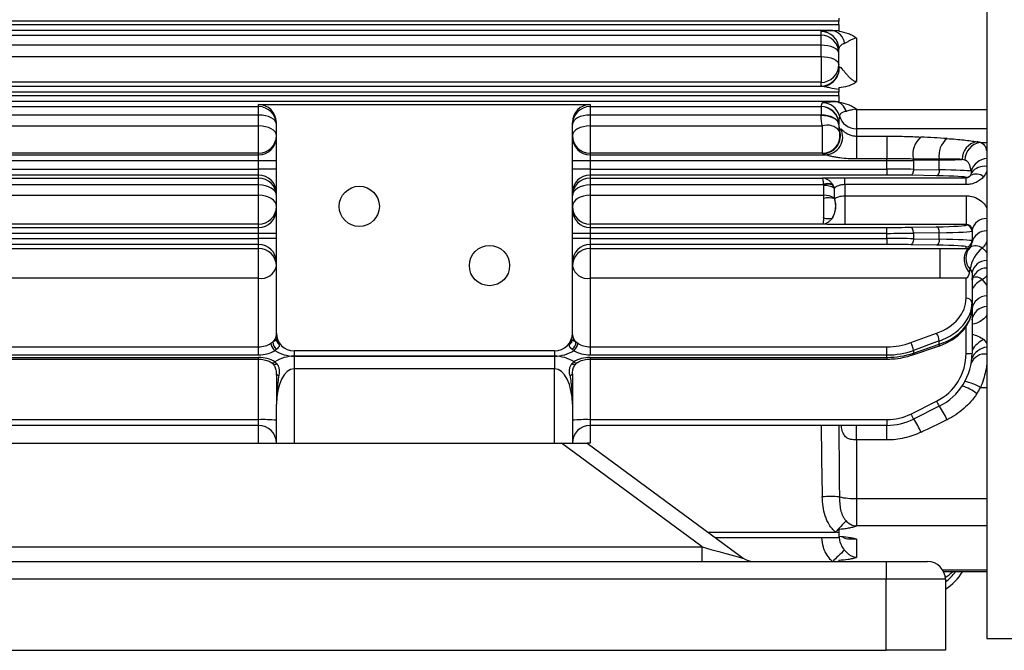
# Model space of a CAD drawing. Header units: millimetres. Extents: x -722 to 1902, y -809 to 1604.
# Tile 31 of 93: x -310 to -144, y 151 to 257. Entities that reach past the tile are written whole.
import ezdxf

# ---------------------------------------------------------------- set-up
doc = ezdxf.new("R2010")
doc.units = ezdxf.units.MM

msp = doc.modelspace()

# ---------------------------------------------------------------- linework, layer by layer
at = {"color": 7, "linetype": 'Continuous', "lineweight": 25}
for p, q in [((-146.81, 367.35), (-146.81, 152.73)), ((-171.81, 257.02), (-501.81, 257.02)), ((-501.81, 256.45), (-171.81, 256.45)), ((-171.81, 257.52), (-171.81, 257.02)), ((-171.81, 256.45), (-171.81, 257.02)), ((-171.81, 256.45), (-171.81, 255.48)), ((-172.88, 255.45), (-500.74, 255.45)), ((-498.81, 254.64), (-174.81, 254.64)), ((-174.81, 254.64), (-174.81, 255.28)), ((-174.81, 252.95), (-174.81, 254.64)), ((-174.81, 252.95), (-498.81, 252.95)), ((-174.81, 251.04), (-174.81, 252.95)), ((-168.81, 254.13), (-168.81, 246.85)), ((-171.81, 249.06), (-171.81, 252.28)), ((-498.81, 251.04), (-174.81, 251.04)), ((-174.81, 251.04), (-174.81, 246.69)), ((-174.81, 246.69), (-498.81, 246.69)), ((-174.81, 246.06), (-174.81, 246.69)), ((-171.81, 245.02), (-501.81, 245.02)), ((-498.92, 246.02), (-174.7, 246.02)), ((-171.81, 245.46), (-171.81, 245.02)), ((-171.81, 244.45), (-171.81, 245.02)), ((-501.81, 244.45), (-171.81, 244.45)), ((-172.36, 243.45), (-501.26, 243.45)), ((-269.81, 242.92), (-213.81, 242.92)), ((-269.81, 242.58), (-269.81, 242.92)), ((-213.81, 242.92), (-213.81, 242.58)), ((-171.81, 244.45), (-171.81, 243.46)), ((-403.81, 242.58), (-269.81, 242.58)), ((-269.81, 241.16), (-403.81, 241.16)), ((-269.81, 241.16), (-269.81, 242.58)), ((-269.81, 239.31), (-269.81, 241.16)), ((-213.81, 242.58), (-174.81, 242.58)), ((-213.81, 242.58), (-213.81, 241.16)), ((-213.81, 241.16), (-213.81, 239.31)), ((-174.81, 241.16), (-213.81, 241.16)), ((-174.81, 242.58), (-174.81, 242.61)), ((-174.81, 242.58), (-174.81, 241.16)), ((-174.81, 241.08), (-174.81, 241.16)), ((-168.81, 242.17), (-168.81, 242.12)), ((-168.81, 242.12), (-168.81, 238.82)), ((-168.81, 242.12), (-146.81, 242.12)), ((-266.81, 233.45), (-266.81, 239.92)), ((-216.81, 233.45), (-216.81, 239.92)), ((-171.81, 239.5), (-171.81, 239.61)), ((-403.81, 239.31), (-269.81, 239.31)), ((-269.81, 234.7), (-269.81, 239.31)), ((-213.81, 239.31), (-213.81, 234.7)), ((-213.81, 239.31), (-174.6, 239.31)), ((-174.6, 239.31), (-174.6, 234.7)), ((-168.81, 238.82), (-168.81, 237.61)), ((-146.81, 238.82), (-168.81, 238.82)), ((-168.81, 237.61), (-163.67, 237.61)), ((-168.81, 237.61), (-168.81, 233.75)), ((-163.67, 237.61), (-163.67, 233.75)), ((-147.88, 236.52), (-146.81, 236.52)), ((-269.81, 234.7), (-403.81, 234.7)), ((-269.81, 234.45), (-269.81, 234.7)), ((-213.81, 234.7), (-213.81, 234.45)), ((-174.6, 234.7), (-213.81, 234.7)), ((-403.81, 234.45), (-269.81, 234.45)), ((-269.81, 233.45), (-403.81, 233.45)), ((-269.81, 233.45), (-269.81, 234.45)), ((-269.81, 232.01), (-269.81, 233.45)), ((-266.81, 233.45), (-269.81, 233.45)), ((-266.81, 232.01), (-266.81, 233.45)), ((-216.81, 232.01), (-216.81, 233.45)), ((-213.81, 233.45), (-216.81, 233.45)), ((-213.81, 234.45), (-213.81, 233.45)), ((-213.81, 234.45), (-174.14, 234.45)), ((-213.81, 233.45), (-213.81, 232.01)), ((-163.67, 233.45), (-213.81, 233.45)), ((-163.67, 233.75), (-168.81, 233.75)), ((-163.67, 233.45), (-163.67, 233.75)), ((-163.67, 232.01), (-163.67, 233.45)), ((-154.84, 233.56), (-159.2, 233.49)), ((-159.2, 233.49), (-159.2, 231.98)), ((-154.84, 231.9), (-154.84, 233.56)), ((-403.81, 232.01), (-269.81, 232.01)), ((-269.81, 231.01), (-269.81, 232.01)), ((-266.81, 232.01), (-269.81, 232.01)), ((-266.81, 221.17), (-266.81, 232.01)), ((-213.81, 232.01), (-216.81, 232.01)), ((-216.81, 221.17), (-216.81, 232.01)), ((-213.81, 232.01), (-213.81, 231.01)), ((-213.81, 232.01), (-163.67, 232.01)), ((-163.67, 232.01), (-163.67, 231.01)), ((-159.2, 231.98), (-154.84, 231.9)), ((-146.81, 231.62), (-147.33, 230.74)), ((-269.81, 231.01), (-403.81, 231.01)), ((-403.81, 230.52), (-269.81, 230.52)), ((-269.81, 230.52), (-269.81, 231.01)), ((-269.81, 229.36), (-269.81, 230.52)), ((-163.67, 231.01), (-213.81, 231.01)), ((-213.81, 231.01), (-213.81, 230.52)), ((-213.81, 230.52), (-174.55, 230.52)), ((-213.81, 230.52), (-213.81, 229.36)), ((-170.77, 230.58), (-150.31, 230.58)), ((-170.77, 229.41), (-170.77, 230.58)), ((-155.28, 230.9), (-159.65, 230.98)), ((-150.31, 230.58), (-150.31, 230.62)), ((-150.31, 229.41), (-150.31, 230.58)), ((-269.81, 229.36), (-403.81, 229.36)), ((-269.81, 227.6), (-269.81, 229.36)), ((-213.81, 229.36), (-213.81, 227.6)), ((-174.36, 229.36), (-213.81, 229.36)), ((-174.35, 227.6), (-174.35, 229.27)), ((-172.54, 228.82), (-172.58, 228.82)), ((-172.58, 228.82), (-172.58, 227.14)), ((-172.54, 227.05), (-172.54, 228.82)), ((-150.31, 229.41), (-170.77, 229.41)), ((-170.77, 229.41), (-170.77, 227.52)), ((-403.81, 227.6), (-269.81, 227.6)), ((-269.81, 222.72), (-269.81, 227.6)), ((-213.81, 227.6), (-213.81, 222.72)), ((-213.81, 227.6), (-174.35, 227.6)), ((-172.57, 227.06), (-172.54, 227.05)), ((-170.77, 227.52), (-150.31, 227.52)), ((-170.77, 227.52), (-170.77, 222.65)), ((-150.31, 227.52), (-150.31, 222.65)), ((-269.81, 222.72), (-403.81, 222.72)), ((-403.81, 222.17), (-269.81, 222.17)), ((-269.81, 222.17), (-269.81, 222.72)), ((-269.81, 221.17), (-269.81, 222.17)), ((-213.81, 222.72), (-213.81, 222.17)), ((-174.55, 222.72), (-213.81, 222.72)), ((-213.81, 222.17), (-213.81, 221.17)), ((-213.81, 222.17), (-163.67, 222.17)), ((-150.31, 222.65), (-170.77, 222.65)), ((-163.67, 221.17), (-163.67, 222.17)), ((-159.65, 222.21), (-155.28, 222.28)), ((-154.84, 221.28), (-159.2, 221.21)), ((-159.2, 221.21), (-159.2, 220.26)), ((-154.84, 220.18), (-154.84, 221.28)), ((-150.31, 222.56), (-150.31, 222.65)), ((-149.31, 221.76), (-149.31, 221.56)), ((-149.31, 221.56), (-149.31, 219.9)), ((-269.81, 221.17), (-403.81, 221.17)), ((-403.81, 220.29), (-269.81, 220.29)), ((-266.81, 221.17), (-269.81, 221.17)), ((-269.81, 220.29), (-269.81, 221.17)), ((-269.81, 219.29), (-269.81, 220.29)), ((-266.81, 220.29), (-269.81, 220.29)), ((-266.81, 220.29), (-266.81, 221.17)), ((-266.81, 204.31), (-266.81, 220.29)), ((-213.81, 221.17), (-216.81, 221.17)), ((-216.81, 220.29), (-216.81, 221.17)), ((-213.81, 220.29), (-216.81, 220.29)), ((-216.81, 204.31), (-216.81, 220.29)), ((-213.81, 221.17), (-213.81, 220.29)), ((-163.67, 221.17), (-213.81, 221.17)), ((-213.81, 220.29), (-213.81, 219.29)), ((-213.81, 220.29), (-163.67, 220.29)), ((-163.67, 220.29), (-163.67, 221.17)), ((-163.67, 220.29), (-163.67, 219.29)), ((-159.2, 220.26), (-154.84, 220.18)), ((-149.31, 219.9), (-149.31, 219.64)), ((-269.81, 219.29), (-403.81, 219.29)), ((-403.81, 218.62), (-269.81, 218.62)), ((-269.81, 218.62), (-269.81, 219.29)), ((-269.81, 213.58), (-269.81, 218.62)), ((-163.67, 219.29), (-213.81, 219.29)), ((-213.81, 219.29), (-213.81, 218.62)), ((-213.81, 218.62), (-154.77, 218.62)), ((-213.81, 218.62), (-213.81, 213.58)), ((-155.28, 219.18), (-159.65, 219.26)), ((-154.77, 218.62), (-150.31, 218.62)), ((-150.31, 218.62), (-150.31, 218.9)), ((-269.81, 213.58), (-403.81, 213.58)), ((-269.81, 202.01), (-269.81, 213.58)), ((-213.81, 213.58), (-213.81, 202.01)), ((-154.77, 213.58), (-213.81, 213.58)), ((-150.31, 213.58), (-154.77, 213.58)), ((-150.31, 210.2), (-150.31, 213.58)), ((-149.31, 214.51), (-149.31, 209.51)), ((-147.58, 213.36), (-146.81, 212.38)), ((-149.31, 209.51), (-149.31, 208.56)), ((-149.31, 208.4), (-149.31, 200.91)), ((-150.31, 200.88), (-150.31, 205.47)), ((-159.65, 202.71), (-155.28, 204.3)), ((-154.84, 202.99), (-159.2, 201.39)), ((-154.84, 202.43), (-154.84, 202.99)), ((-147.33, 203.23), (-146.81, 202.58)), ((-403.81, 202.01), (-269.81, 202.01)), ((-269.81, 200.62), (-269.81, 202.01)), ((-219.81, 201.31), (-263.81, 201.31)), ((-263.81, 201.31), (-263.81, 200.43)), ((-219.81, 201.31), (-219.81, 200.43)), ((-213.81, 202.01), (-213.81, 200.62)), ((-213.81, 202.01), (-163.67, 202.01)), ((-163.67, 200.62), (-163.67, 202.01)), ((-159.32, 200.63), (-154.96, 202.12)), ((-159.2, 200.95), (-154.84, 202.43)), ((-159.2, 201.39), (-159.2, 200.95)), ((-269.81, 200.62), (-403.81, 200.62)), ((-403.81, 200.22), (-269.81, 200.22)), ((-403.81, 199.93), (-269.81, 199.93)), ((-269.81, 199.93), (-269.81, 200.22)), ((-269.81, 189.7), (-269.81, 199.93)), ((-219.81, 200.43), (-263.81, 200.43)), ((-263.81, 200.42), (-219.81, 200.42)), ((-263.81, 200.42), (-263.81, 198.3)), ((-219.81, 200.42), (-219.81, 198.3)), ((-163.67, 200.62), (-213.81, 200.62)), ((-213.81, 200.22), (-163.67, 200.22)), ((-213.81, 200.22), (-213.81, 199.93)), ((-213.81, 199.93), (-163.67, 199.93)), ((-213.81, 199.93), (-213.81, 189.7)), ((-163.67, 200.22), (-163.67, 200.62)), ((-163.67, 200.22), (-163.67, 199.93)), ((-219.81, 198.3), (-263.81, 198.3)), ((-263.81, 198.3), (-263.81, 185.73)), ((-219.81, 185.73), (-219.81, 198.3)), ((-146.81, 195.09), (-147.88, 195.09)), ((-266.81, 185.73), (-266.81, 192.3)), ((-216.81, 192.3), (-216.81, 185.73)), ((-159.65, 190.65), (-155.28, 192.83)), ((-154.84, 191.97), (-159.2, 189.79)), ((-403.81, 189.7), (-269.81, 189.7)), ((-269.81, 188.73), (-269.81, 189.7)), ((-213.81, 189.7), (-213.81, 188.73)), ((-213.81, 189.7), (-163.67, 189.7)), ((-163.67, 189.7), (-163.67, 188.73)), ((-269.81, 188.73), (-403.81, 188.73)), ((-269.81, 185.73), (-269.81, 188.73)), ((-163.67, 188.73), (-213.81, 188.73)), ((-213.81, 188.73), (-213.81, 185.73)), ((-168.81, 186.27), (-168.81, 188.73)), ((-163.67, 186.27), (-163.67, 188.73)), ((-163.67, 186.27), (-168.81, 186.27)), ((-168.81, 186.27), (-168.81, 176.4)), ((-454.96, 185.73), (-218.66, 185.73)), ((-194.88, 168.21), (-218.66, 185.73)), ((-218.66, 185.73), (-214.31, 185.73)), ((-214.31, 185.73), (-187.96, 166.32)), ((-213.81, 185.73), (-214.31, 185.73)), ((-168.81, 176.4), (-168.81, 171.75)), ((-168.81, 176.4), (-146.81, 176.4)), ((-168.81, 171.75), (-168.81, 171.72)), ((-146.81, 171.75), (-168.81, 171.75)), ((-193.91, 170.7), (-172.36, 170.7)), ((-171.81, 169.73), (-192.6, 169.73)), ((-171.81, 170.58), (-171.81, 169.73)), ((-478.74, 168.21), (-194.88, 168.21)), ((-194.88, 165.73), (-194.88, 168.21)), ((-168.81, 169.51), (-168.81, 166.44)), ((-509.81, 165.73), (-163.81, 165.73)), ((-171.81, 165.98), (-171.81, 165.73)), ((-163.81, 165.73), (-156.81, 165.73)), ((-163.81, 165.73), (-163.81, 162.73)), ((-154.28, 164.35), (-146.81, 164.35)), ((-154.1, 164.02), (-146.81, 164.02)), ((-163.81, 162.73), (-509.81, 162.73)), ((-153.81, 162.73), (-163.81, 162.73)), ((-163.81, 150.73), (-163.81, 162.73)), ((-153.81, 162.73), (-153.81, 150.73)), ((-146.81, 152.73), (-63.12, 152.73)), ((-509.81, 150.73), (-163.81, 150.73)), ((-153.81, 150.73), (-163.81, 150.73))]:
    msp.add_line(p, q, dxfattribs=at)
at = {"color": 7, "linetype": 'Continuous', "lineweight": 25, "flags": 128}
for points in [[(-171.81, 251.64), (-171.87, 251.9), (-172.04, 252.14), (-172.32, 252.37), (-172.69, 252.57), (-173.14, 252.73), (-173.66, 252.85), (-174.22, 252.92), (-174.81, 252.95)], [(-174.81, 251.04), (-174.22, 251.01), (-173.66, 250.93), (-173.14, 250.81), (-172.69, 250.64), (-172.32, 250.43), (-172.04, 250.2), (-171.87, 249.95), (-171.81, 249.68)], [(-171.81, 249.06), (-171.87, 248.47), (-172, 248.01)], [(-266.81, 239.58), (-266.87, 239.89), (-267.04, 240.19), (-267.32, 240.46), (-267.69, 240.7), (-268.14, 240.89), (-268.66, 241.04), (-269.22, 241.13), (-269.81, 241.16)], [(-213.81, 241.16), (-214.4, 241.13), (-214.96, 241.04), (-215.48, 240.89), (-215.93, 240.7), (-216.3, 240.46), (-216.58, 240.19), (-216.75, 239.89), (-216.81, 239.58)], [(-171.81, 239.58), (-171.87, 239.89), (-172.04, 240.19), (-172.32, 240.46), (-172.69, 240.7), (-173.14, 240.89), (-173.66, 241.04), (-174.22, 241.13), (-174.81, 241.16)], [(-171.81, 239.5), (-171.87, 239.81), (-172.04, 240.1), (-172.32, 240.38), (-172.69, 240.62), (-173.14, 240.81), (-173.66, 240.96), (-174.22, 241.05), (-174.81, 241.08)], [(-266.81, 237.7), (-266.87, 238.01), (-267.04, 238.31), (-267.32, 238.59), (-267.69, 238.84), (-268.14, 239.04), (-268.66, 239.19), (-269.22, 239.28), (-269.81, 239.31)], [(-213.81, 239.31), (-214.4, 239.28), (-214.96, 239.19), (-215.48, 239.04), (-215.93, 238.84), (-216.3, 238.59), (-216.58, 238.31), (-216.75, 238.01), (-216.81, 237.7)], [(-159.2, 231.98), (-159.21, 231.79), (-159.24, 231.6), (-159.28, 231.43), (-159.33, 231.28), (-159.4, 231.16), (-159.48, 231.06), (-159.56, 231), (-159.65, 230.98)], [(-154.84, 231.9), (-154.85, 231.71), (-154.88, 231.53), (-154.92, 231.36), (-154.97, 231.21), (-155.04, 231.08), (-155.12, 230.99), (-155.2, 230.93), (-155.28, 230.9)], [(-266.81, 227.52), (-266.87, 227.88), (-267.04, 228.22), (-267.32, 228.54), (-267.69, 228.82), (-268.14, 229.05), (-268.66, 229.22), (-269.22, 229.33), (-269.81, 229.36)], [(-213.81, 229.36), (-214.4, 229.33), (-214.96, 229.22), (-215.48, 229.05), (-215.93, 228.82), (-216.3, 228.54), (-216.58, 228.22), (-216.75, 227.88), (-216.81, 227.52)], [(-266.81, 225.72), (-266.87, 226.08), (-267.04, 226.44), (-267.32, 226.76), (-267.69, 227.05), (-268.14, 227.28), (-268.66, 227.46), (-269.22, 227.56), (-269.81, 227.6)], [(-213.81, 227.6), (-214.4, 227.56), (-214.96, 227.46), (-215.48, 227.28), (-215.93, 227.05), (-216.3, 226.76), (-216.58, 226.44), (-216.75, 226.08), (-216.81, 225.72)], [(-159.2, 221.21), (-159.21, 221.4), (-159.24, 221.58), (-159.28, 221.75), (-159.33, 221.9), (-159.4, 222.03), (-159.48, 222.12), (-159.56, 222.18), (-159.65, 222.21)], [(-154.84, 221.28), (-154.85, 221.47), (-154.88, 221.66), (-154.92, 221.83), (-154.97, 221.98), (-155.04, 222.1), (-155.12, 222.2), (-155.2, 222.26), (-155.28, 222.28)], [(-159.2, 220.26), (-159.21, 220.07), (-159.24, 219.88), (-159.28, 219.71), (-159.33, 219.56), (-159.4, 219.44), (-159.48, 219.34), (-159.56, 219.28), (-159.65, 219.26)], [(-154.84, 220.18), (-154.85, 219.99), (-154.88, 219.81), (-154.92, 219.64), (-154.97, 219.49), (-155.04, 219.36), (-155.12, 219.27), (-155.2, 219.21), (-155.28, 219.18)], [(-154.84, 202.43), (-154.85, 202.31), (-154.88, 202.21), (-154.92, 202.15), (-154.96, 202.12)], [(-159.2, 200.95), (-159.21, 200.82), (-159.24, 200.72), (-159.28, 200.66), (-159.32, 200.63)], [(-267.37, 199.11), (-267.34, 199.08), (-267.26, 199.04), (-267.15, 199.03), (-267.03, 199.05), (-266.89, 199.1), (-266.74, 199.17)], [(-216.88, 199.17), (-216.73, 199.1), (-216.59, 199.05), (-216.47, 199.03), (-216.36, 199.04), (-216.28, 199.08), (-216.25, 199.1)], [(-266.81, 197.42), (-266.8, 197.39), (-266.78, 197.36), (-266.75, 197.33), (-266.7, 197.29), (-266.63, 197.27), (-266.56, 197.24), (-266.47, 197.22), (-266.38, 197.19)], [(-217.24, 197.19), (-217.15, 197.22), (-217.06, 197.24), (-216.99, 197.27), (-216.92, 197.29), (-216.87, 197.33), (-216.84, 197.36), (-216.82, 197.39), (-216.81, 197.42)]]:
    msp.add_lwpolyline(points, dxfattribs=at)
at = {"color": 7, "linetype": 'Continuous', "lineweight": 25}
for centre in [(-252.81, 225.73), (-230.81, 215.73)]:
    msp.add_circle(centre, 3.4, dxfattribs=at)
for centre, radius, start, end in [((-174.81, 252.28), 3, 0.0175, 90.0175), ((-174.81, 251.64), 3, 0.0175, 90.0175), ((-173.31, 253.01), 2.47, 6.0374, 80.1508), ((-174.81, 249.68), 3, 269.9825, 359.9825), ((-174.81, 249.06), 3, 269.9906, 339.5286), ((-174.75, 249.02), 3, 270.8778, 4.2992), ((-174.6, 240.24), 3, 15.0889, 89.9499), ((-172.72, 241.29), 2.19, 13.149, 80.5984), ((-269.81, 239.58), 3, 0.0175, 90.0175), ((-213.81, 239.58), 3, 89.9825, 179.9825), ((-174.81, 239.61), 3, 0.0175, 90.0175), ((-174.81, 239.58), 3, 0.0175, 90.0175), ((-168.81, 248.87), 6.75, 267.4594, 270.002), ((-168.85, 239.5), 2.96, 180.0027, 198.2781), ((-168.82, 241.82), 3, 195.4118, 270.1404), ((-173.76, 236.83), 2.62, 38.4207, 108.7067), ((-174.61, 237.7), 3, 270.2425, 14.58), ((-174.52, 237.65), 3, 270.137, 17.8879), ((-174.16, 237.46), 3.01, 270.2765, 26.8629), ((-269.81, 237.7), 3, 269.9825, 359.9825), ((-269.81, 237.45), 3, 269.9825, 359.9825), ((-213.81, 237.7), 3, 180.0175, 270.0175), ((-213.81, 237.45), 3, 180.0175, 270.0175), ((-155.48, 234.52), 3.82, 129.8707, 191.8237), ((-151.28, 234.35), 3.62, 128.3988, 189.9446), ((-147.97, 233.68), 3.01, 99.8273, 180.1647), ((-147.49, 233.52), 3.03, 97.4744, 179.4538), ((-161.39, 233.46), 2.19, 0.7714, 7.2121), ((-157.06, 233.53), 2.22, 0.7926, 4.9726), ((-146.55, 230.78), 3.05, 94.9441, 162.871), ((-148.6, 229.22), 1.98, 50.1717, 119.0012), ((-147.25, 229.86), 2.64, 80.3165, 144.0714), ((-269.81, 228.01), 3, 0.0175, 90.0175), ((-269.81, 227.52), 3, 0.0175, 90.0175), ((-213.81, 228.01), 3, 89.9825, 179.9825), ((-213.81, 227.52), 3, 89.9825, 179.9825), ((-173.59, 226.68), 2.89, 76.2823, 105.6904), ((-150.31, 231.62), 1, 269.9964, 318.0739), ((-173.55, 226.45), 3.02, 76.3903, 105.5824), ((-174.28, 225.83), 3.43, 60.3022, 91.1216), ((-175.54, 227.63), 3.22, 21.6468, 35.2264), ((-174.28, 224.22), 3.38, 59.7532, 91.1106), ((-173.52, 223.23), 3.94, 76.0798, 101.9978), ((-176, 225.79), 3.68, 326.3736, 20.1399), ((-269.81, 225.72), 3, 269.9825, 359.9825), ((-269.81, 225.17), 3, 269.9825, 359.9825), ((-213.81, 225.72), 3, 180.0175, 270.0175), ((-213.81, 225.17), 3, 180.0175, 270.0175), ((-173.61, 226.6), 2.92, 254.762, 283.3157), ((-146.87, 221.17), 2.51, 88.6642, 166.4139), ((-150.31, 221.56), 1, 0.0175, 90.0175), ((-146.85, 219.08), 2.52, 89.1169, 167.2701), ((-150.31, 219.9), 1, 269.9825, 359.9825), ((-269.81, 216.29), 3, 0.0175, 90.0175), ((-269.81, 215.62), 3, 0.0175, 90.0175), ((-213.81, 216.29), 3, 89.9825, 179.9825), ((-213.81, 215.62), 3, 89.9825, 179.9825), ((-147.54, 216.96), 2.79, 138.5581, 221.4419), ((-148.71, 217.19), 1.86, 52.9026, 119.6971), ((-144.24, 214.39), 5.43, 127.9202, 172.2883), ((-146.8, 214.03), 2.56, 90.2374, 169.2202), ((-269.41, 216.21), 2.66, 261.3411, 347.2468), ((-214.21, 216.21), 2.66, 192.7532, 278.6589), ((-146.79, 212.76), 2.56, 90.5242, 169.6851), ((-145.28, 209.08), 4.86, 118.2643, 146.0269), ((-148.66, 212.28), 1.52, 45.0502, 111.4826), ((-150.18, 209.32), 0.888, 12.7532, 98.6589), ((-146.74, 208.01), 2.6, 91.606, 171.3323), ((-146.72, 206.19), 2.62, 92.0268, 171.9317), ((-268.49, 204.12), 1.68, 309.4, 357.9634), ((-263.81, 204.31), 3, 180, 270), ((-265.86, 203.26), 0.95, 180.372, 236.8716), ((-219.81, 204.31), 3, 270, 0), ((-217.76, 203.26), 0.95, 303.1284, 359.628), ((-215.13, 204.12), 1.68, 182.0366, 230.6), ((-157.6, 202.79), 2.77, 4.2521, 33.3273), ((-145.56, 199.3), 4.3, 114.2781, 150.5181), ((-266, 202.8), 1.76, 186.4852, 232.7677), ((-266.09, 202.79), 1.33, 178.6003, 240.8992), ((-263.81, 206.43), 6, 237.0787, 270), ((-219.81, 206.43), 6, 270, 302.9213), ((-217.53, 202.79), 1.33, 299.1008, 1.3997), ((-217.62, 202.8), 1.76, 307.2323, 353.5148), ((-161.96, 201.19), 2.77, 4.2521, 33.3273), ((-146.4, 198.77), 3.2, 97.3934, 157.1758), ((-263.81, 194.42), 6, 90, 122.9213), ((-219.81, 194.42), 6, 57.0787, 90), ((-159.31, 200.88), 9, 296.5651, 0), ((-159.31, 200.91), 10, 296.5651, 0), ((-150.06, 208.07), 7.19, 268.0109, 275.9867), ((-147.16, 198.34), 2.45, 81.803, 159.5082), ((-267.44, 199.82), 0.519, 249.4769, 315.8701), ((-216.18, 199.8), 0.502, 222.7032, 291.133), ((-152.87, 188.67), 6.97, 50.976, 74.2572), ((-151.66, 189.52), 6.73, 55.8347, 80.2467), ((-159.31, 201.28), 13, 326.4042, 331.5508), ((-141.45, 199.48), 15.35, 205.6799, 209.2961), ((-167.03, 183.78), 14.73, 23.6512, 33.8619), ((-269.06, 168.13), 21.58, 84.0133, 91.9891), ((-214.56, 168.13), 21.58, 88.0109, 95.9867), ((-163.67, 198.7), 9, 270, 296.5651), ((-163.67, 198.73), 10, 270, 296.5651), ((-145.81, 197.3), 15.35, 205.6799, 209.2961), ((-176.72, 178.98), 20.67, 24.57, 31.6477), ((-269.81, 185.73), 3, 0, 90), ((-213.81, 185.73), 3, 90, 180), ((-173.27, 141.06), 35.64, 87.4895, 92.1458), ((-169.3, 186.83), 10.45, 256.6708, 272.671), ((-121.24, 124.96), 68.6, 136.0023, 138.1817), ((-168.81, 175.09), 3.34, 264.8594, 270.001), ((-186.18, 168.73), 3, 233.6156, 270), ((-137.37, 130.42), 50.06, 131.971, 135.1902), ((-156.81, 162.73), 3, 0, 90), ((-159.31, 171.41), 10, 303.2514, 312.2892), ((-159.31, 169.41), 10, 303.367, 327.3328), ((-159.31, 169.38), 9, 307.6699, 323.4265)]:
    msp.add_arc(centre, radius, start, end, dxfattribs=at)
for centre, major_axis, ratio, start_param, end_param in [((-269.81, 239.92), (0, 3), 0.999391, 4.712389, 6.283185), ((-213.81, 239.92), (0, -3), 0.999391, 3.141593, 4.712389), ((-168.81, 242.61), (6, 0), 0.400427, 2.877371, 3.141593), ((-168.81, 239.61), (0, 5.38), 0.5576, 1.306575, 1.570796), ((-168.81, 238.06), (3, 0), 0.546359, 2.665464, 2.824871), ((-152.59, 236.59), (51.26, -3.07), 0.010562, 1.589707, 1.67566), ((-159.31, 235.76), (13, 0), 0.122785, 0.496532, 0.586357), ((-168.81, 235.07), (6, 0), 0.223093, 3.458314, 3.617722), ((-163.67, 233.77), (10, 0), 0.031429, 4.712389, 5.176037), ((-152.59, 233.61), (51.05, -0.1), 0.002158, 1.614974, 1.700927), ((-159.31, 233.84), (10, 0), 0.031429, 5.176037, 5.696829), ((-159.31, 232.79), (10, 0), 0.15962, 0.496532, 0.586357), ((-163.67, 231.7), (10, 0), 0.031429, 1.107149, 1.570796), ((-159.31, 231.62), (10, 0), 0.031429, 0.172055, 1.107149), ((-163.67, 230.7), (9, 0), 0.034921, 1.107149, 1.570796), ((-159.31, 230.62), (9, 0), 0.034921, 0, 1.107149), ((-163.67, 222.49), (9, 0), 0.034921, 4.712389, 5.176037), ((-163.67, 221.49), (10, 0), 0.031429, 4.712389, 5.176037), ((-159.31, 222.56), (9, 0), 0.034921, 5.176037, 6.283185), ((-159.31, 221.56), (10, 0), 0.031429, 5.176037, 6.283185), ((-163.67, 219.98), (10, 0), 0.031429, 1.107149, 1.570796), ((-159.31, 219.9), (10, 0), 0.031429, 0, 1.107149), ((-163.67, 218.98), (9, 0), 0.034921, 1.107149, 1.570796), ((-159.31, 218.9), (9, 0), 0.034921, 0, 1.107149), ((-150.31, 219.31), (1, 0), 0.693071, 5.300431, 5.462617), ((-150.31, 219.31), (0, 5.74), 0.1743, 3.729635, 3.891821), ((-159.31, 210.2), (9, 0), 0.731799, 5.176037, 6.283185), ((-159.31, 209.51), (10, 0), 0.72933, 5.176037, 6.283185), ((-159.31, 208.56), (10, 0), 0.684883, 5.176037, 6.283185), ((-269.81, 204.16), (3, 0), 0.716051, 4.712389, 5.466679), ((-269.81, 203.46), (4, 0), 0.707538, 4.712389, 5.466679), ((-213.81, 203.46), (4, 0), 0.707538, 3.958099, 4.712389), ((-213.81, 204.16), (3, 0), 0.716051, 3.958099, 4.712389), ((-163.67, 208.6), (9, 0), 0.731799, 4.712389, 5.176037), ((-163.67, 207.92), (10, 0), 0.72933, 4.712389, 5.176037), ((-269.81, 197.39), (4, 0), 0.707538, 0.816507, 1.570796), ((-213.81, 197.39), (4, 0), 0.707538, 1.570796, 2.325086), ((-163.67, 207.07), (10, 0), 0.684883, 4.712389, 5.176037), ((-263.81, 192.3), (0, 6), 0.5, 0, 1.570796), ((-219.81, 192.3), (0, 6), 0.5, 4.712389, 6.283185), ((-152.59, 194.58), (51.23, 25.13), 0.069675, 4.574001, 4.659953), ((-168.81, 194.64), (0, 68.8), 0.087209, 1.6568, 1.835018), ((-168.81, 194.54), (0, 68.43), 0.043837, 1.655725, 1.835018), ((-196.3, 168.73), (8.34, -2.42), 0.012419, 4.886383, 6.316924)]:
    msp.add_ellipse(centre, major_axis=major_axis, ratio=ratio, start_param=start_param, end_param=end_param, dxfattribs=at)
for points, knots in [([(-174.81, 255.28), (-174.81, 255.3), (-174.77, 255.31), (-174.65, 255.33), (-174.6, 255.34), (-174.47, 255.36), (-174.4, 255.36), (-174.16, 255.39), (-173.96, 255.4), (-173.48, 255.43), (-173.2, 255.44), (-172.88, 255.45)], [0, 0, 0, 0, 0.25, 0.25, 0.375, 0.375, 0.5, 0.5, 0.75, 0.75, 1, 1, 1, 1]), ([(-171.81, 255.32), (-171.26, 255.24), (-170.73, 255.12), (-169.95, 254.84), (-169.7, 254.73), (-169.35, 254.54), (-169.23, 254.46), (-169.01, 254.31), (-168.91, 254.22), (-168.81, 254.13)], [0, 0, 0, 0, 0.5, 0.5, 0.75, 0.75, 0.875, 0.875, 1, 1, 1, 1]), ([(-170.85, 253.27), (-171.01, 253.2), (-171.16, 253.13), (-171.4, 252.97), (-171.5, 252.89), (-171.66, 252.72), (-171.71, 252.64), (-171.79, 252.46), (-171.81, 252.37), (-171.81, 252.28)], [0, 0, 0, 0, 0.25, 0.25, 0.5, 0.5, 0.75, 0.75, 1, 1, 1, 1]), ([(-168.81, 254.13), (-168.92, 254.13), (-169.03, 254.12), (-169.24, 254.08), (-169.34, 254.04), (-169.62, 253.93), (-169.79, 253.84), (-170.12, 253.66), (-170.27, 253.57), (-170.57, 253.4), (-170.71, 253.33), (-170.85, 253.27)], [0, 0, 0, 0, 0.125, 0.125, 0.25, 0.25, 0.5, 0.5, 0.75, 0.75, 1, 1, 1, 1]), ([(-171.76, 249.24), (-171.74, 249.27), (-171.72, 249.28), (-171.67, 249.29), (-171.65, 249.29), (-171.54, 249.23), (-171.45, 249.15), (-171.24, 248.93), (-171.13, 248.8), (-170.9, 248.52), (-170.78, 248.37), (-170.53, 248.07), (-170.4, 247.92), (-170.13, 247.64), (-170, 247.49), (-169.7, 247.23), (-169.55, 247.11), (-169.29, 246.96), (-169.2, 246.92), (-169.01, 246.86), (-168.91, 246.85), (-168.81, 246.85)], [0, 0, 0, 0, 0.0625, 0.0625, 0.125, 0.125, 0.25, 0.25, 0.375, 0.375, 0.5, 0.5, 0.625, 0.625, 0.75, 0.75, 0.875, 0.875, 0.9375, 0.9375, 1, 1, 1, 1]), ([(-171.81, 245.8), (-171.27, 245.86), (-170.73, 245.95), (-169.96, 246.19), (-169.71, 246.28), (-169.35, 246.46), (-169.23, 246.53), (-169.01, 246.68), (-168.91, 246.76), (-168.81, 246.85)], [0, 0, 0, 0, 0.5, 0.5, 0.75, 0.75, 0.875, 0.875, 1, 1, 1, 1]), ([(-171.81, 245.46), (-172.32, 245.54), (-172.83, 245.64), (-173.58, 245.8), (-173.83, 245.85), (-174.19, 245.93), (-174.3, 245.95), (-174.52, 245.99), (-174.63, 246.01), (-174.7, 246.02)], [0, 0, 0, 0, 0.5, 0.5, 0.75, 0.75, 0.875, 0.875, 1, 1, 1, 1]), ([(-174.6, 243.24), (-174.59, 243.26), (-174.55, 243.28), (-174.4, 243.32), (-174.28, 243.33), (-173.93, 243.37), (-173.71, 243.39), (-173.27, 243.41), (-173.11, 243.42), (-172.76, 243.44), (-172.57, 243.44), (-172.36, 243.45)], [0, 0, 0, 0, 0.25, 0.25, 0.5, 0.5, 0.75, 0.75, 0.875, 0.875, 1, 1, 1, 1]), ([(-171.81, 243.35), (-171.26, 243.26), (-170.73, 243.14), (-169.97, 242.86), (-169.71, 242.75), (-169.36, 242.55), (-169.24, 242.48), (-169.08, 242.37), (-169.02, 242.33), (-168.95, 242.27), (-168.92, 242.25), (-168.88, 242.21), (-168.87, 242.2), (-168.85, 242.19), (-168.84, 242.18), (-168.83, 242.17), (-168.82, 242.17), (-168.81, 242.17)], [0, 0, 0, 0, 0.5, 0.5, 0.75, 0.75, 0.875, 0.875, 0.9375, 0.9375, 0.96875, 0.96875, 0.984375, 0.984375, 0.992188, 0.992188, 1, 1, 1, 1]), ([(-170.59, 241.78), (-170.84, 241.73), (-171.04, 241.67), (-171.34, 241.53), (-171.45, 241.44), (-171.59, 241.29), (-171.63, 241.21), (-171.69, 241.09), (-171.7, 241.05), (-171.71, 241.02)], [0, 0, 0, 0, 0.25, 0.25, 0.5, 0.5, 0.75, 0.75, 1, 1, 1, 1]), ([(-169.11, 242.13), (-169.26, 242.11), (-169.4, 242.09), (-169.66, 242.03), (-169.79, 241.99), (-170.16, 241.89), (-170.38, 241.83), (-170.59, 241.78)], [0, 0, 0, 0, 0.25, 0.25, 0.5, 0.5, 1, 1, 1, 1]), ([(-168.81, 242.17), (-168.86, 242.17), (-168.91, 242.17), (-169.01, 242.15), (-169.06, 242.14), (-169.11, 242.13)], [0, 0, 0, 0, 0.5, 0.5, 1, 1, 1, 1]), ([(-171.48, 238.82), (-171.47, 238.83), (-171.45, 238.83), (-171.41, 238.81), (-171.39, 238.79), (-171.31, 238.72), (-171.27, 238.68), (-171.15, 238.57), (-171.07, 238.5), (-170.87, 238.33), (-170.75, 238.24), (-170.45, 238.05), (-170.27, 237.95), (-169.89, 237.79), (-169.68, 237.72), (-169.25, 237.63), (-169.03, 237.61), (-168.81, 237.61)], [0, 0, 0, 0, 0.125, 0.125, 0.25, 0.25, 0.375, 0.375, 0.5, 0.5, 0.625, 0.625, 0.75, 0.75, 0.875, 0.875, 1, 1, 1, 1]), ([(-163.67, 237.61), (-162.67, 237.61), (-161.7, 237.59), (-160.25, 237.55), (-159.77, 237.54), (-158.83, 237.5), (-158.37, 237.47), (-157.93, 237.45)], [0, 0, 0, 0, 0.5, 0.5, 0.75, 0.75, 1, 1, 1, 1]), ([(-153.53, 237.19), (-152.51, 237.13), (-151.57, 237.05), (-150.29, 236.91), (-149.88, 236.86), (-149.14, 236.76), (-148.8, 236.71), (-148.48, 236.65)], [0, 0, 0, 0, 0.5, 0.5, 0.75, 0.75, 1, 1, 1, 1]), ([(-147.88, 236.52), (-147.65, 236.42), (-147.16, 236.2), (-146.93, 235.44), (-146.81, 235.04)], [0, 0, 0, 0, 0.469832, 1, 1, 1, 1]), ([(-168.81, 233.75), (-169.28, 233.75), (-169.75, 233.76), (-170.69, 233.82), (-171.16, 233.86), (-171.86, 233.95), (-172.09, 233.98), (-172.55, 234.06), (-172.78, 234.1), (-173.12, 234.17), (-173.23, 234.2), (-173.45, 234.26), (-173.56, 234.29), (-173.76, 234.34), (-173.86, 234.37), (-174.03, 234.43), (-174.11, 234.45), (-174.14, 234.45)], [0, 0, 0, 0, 0.25, 0.25, 0.5, 0.5, 0.625, 0.625, 0.75, 0.75, 0.8125, 0.8125, 0.875, 0.875, 0.9375, 0.9375, 1, 1, 1, 1]), ([(-159.22, 233.73), (-159.56, 233.73), (-159.92, 233.74), (-160.65, 233.74), (-161.02, 233.74), (-162.14, 233.75), (-162.9, 233.75), (-163.67, 233.75)], [0, 0, 0, 0, 0.25, 0.25, 0.5, 0.5, 1, 1, 1, 1]), ([(-150.98, 233.67), (-151.22, 233.68), (-151.49, 233.68), (-152.06, 233.69), (-152.37, 233.7), (-153.35, 233.71), (-154.06, 233.72), (-154.85, 233.72)], [0, 0, 0, 0, 0.25, 0.25, 0.5, 0.5, 1, 1, 1, 1]), ([(-149.46, 231.68), (-149.49, 231.92), (-149.54, 232.16), (-149.65, 232.57), (-149.72, 232.76), (-149.89, 233.08), (-149.99, 233.22), (-150.23, 233.43), (-150.37, 233.5), (-150.52, 233.55)], [0, 0, 0, 0, 0.25, 0.25, 0.5, 0.5, 0.75, 0.75, 1, 1, 1, 1]), ([(-174.55, 230.52), (-174.32, 230.53), (-174.06, 230.54), (-173.5, 230.55), (-173.2, 230.56), (-172.56, 230.57), (-172.21, 230.58), (-171.5, 230.58), (-171.14, 230.58), (-170.77, 230.58)], [0, 0, 0, 0, 0.25, 0.25, 0.5, 0.5, 0.75, 0.75, 1, 1, 1, 1]), ([(-172.9, 229.49), (-173.01, 229.65), (-173.13, 229.79), (-173.38, 230.04), (-173.52, 230.14), (-173.8, 230.32), (-173.95, 230.39), (-174.25, 230.48), (-174.4, 230.51), (-174.55, 230.52)], [0, 0, 0, 0, 0.25, 0.25, 0.5, 0.5, 0.75, 0.75, 1, 1, 1, 1]), ([(-174.37, 229.46), (-174.38, 229.62), (-174.39, 229.77), (-174.42, 230.02), (-174.44, 230.13), (-174.48, 230.4), (-174.52, 230.5), (-174.55, 230.52)], [0, 0, 0, 0, 0.25, 0.25, 0.5, 0.5, 1, 1, 1, 1]), ([(-150.31, 230.58), (-150.25, 230.58), (-150.19, 230.59), (-150.09, 230.61), (-150.04, 230.62), (-149.92, 230.67), (-149.86, 230.7), (-149.7, 230.8), (-149.63, 230.88), (-149.57, 230.95)], [0, 0, 0, 0, 0.125, 0.125, 0.25, 0.25, 0.5, 0.5, 1, 1, 1, 1]), ([(-147.33, 230.74), (-147.51, 230.55), (-147.7, 230.37), (-148.13, 230.05), (-148.37, 229.9), (-148.75, 229.72), (-148.88, 229.67), (-149.15, 229.58), (-149.29, 229.54), (-149.72, 229.44), (-150.01, 229.41), (-150.31, 229.41)], [0, 0, 0, 0, 0.25, 0.25, 0.5, 0.5, 0.625, 0.625, 0.75, 0.75, 1, 1, 1, 1]), ([(-170.77, 229.41), (-170.88, 229.41), (-170.98, 229.4), (-171.18, 229.38), (-171.27, 229.37), (-171.55, 229.31), (-171.71, 229.27), (-172, 229.15), (-172.13, 229.09), (-172.35, 228.96), (-172.45, 228.89), (-172.54, 228.82)], [0, 0, 0, 0, 0.125, 0.125, 0.25, 0.25, 0.5, 0.5, 0.75, 0.75, 1, 1, 1, 1]), ([(-174.37, 223.77), (-174.36, 224), (-174.35, 224.25), (-174.33, 224.79), (-174.32, 225.08), (-174.31, 225.67), (-174.31, 225.96), (-174.32, 226.54), (-174.32, 226.82), (-174.33, 227.09)], [0, 0, 0, 0, 0.25, 0.25, 0.5, 0.5, 0.75, 0.75, 1, 1, 1, 1]), ([(-172.57, 227.06), (-172.48, 226.79), (-172.41, 226.51), (-172.35, 225.93), (-172.35, 225.63), (-172.42, 225.05), (-172.48, 224.76), (-172.67, 224.22), (-172.79, 223.97), (-172.93, 223.75)], [0, 0, 0, 0, 0.25, 0.25, 0.5, 0.5, 0.75, 0.75, 1, 1, 1, 1]), ([(-172.54, 227.05), (-172.45, 227.11), (-172.35, 227.17), (-172.12, 227.27), (-171.99, 227.32), (-171.69, 227.41), (-171.53, 227.45), (-171.17, 227.5), (-170.97, 227.52), (-170.77, 227.52)], [0, 0, 0, 0, 0.25, 0.25, 0.5, 0.5, 0.75, 0.75, 1, 1, 1, 1]), ([(-150.31, 227.52), (-150.11, 227.51), (-149.44, 227.48), (-148.39, 227.12), (-147.36, 226.4), (-146.99, 225.77), (-146.81, 225.46)], [0, 0, 0, 0, 0.131657, 0.428108, 0.720582, 1, 1, 1, 1]), ([(-174.37, 223.77), (-174.39, 223.61), (-174.4, 223.47), (-174.43, 223.22), (-174.44, 223.11), (-174.48, 222.84), (-174.52, 222.73), (-174.55, 222.72)], [0, 0, 0, 0, 0.25, 0.25, 0.5, 0.5, 1, 1, 1, 1]), ([(-172.93, 223.75), (-173.04, 223.59), (-173.16, 223.45), (-173.4, 223.2), (-173.54, 223.09), (-173.82, 222.91), (-173.96, 222.85), (-174.25, 222.75), (-174.4, 222.72), (-174.55, 222.72)], [0, 0, 0, 0, 0.25, 0.25, 0.5, 0.5, 0.75, 0.75, 1, 1, 1, 1]), ([(-170.77, 222.65), (-170.96, 222.65), (-171.14, 222.65), (-171.5, 222.66), (-171.68, 222.66), (-172.21, 222.66), (-172.55, 222.67), (-173.19, 222.68), (-173.5, 222.68), (-174.06, 222.7), (-174.31, 222.71), (-174.55, 222.72)], [0, 0, 0, 0, 0.125, 0.125, 0.25, 0.25, 0.5, 0.5, 0.75, 0.75, 1, 1, 1, 1]), ([(-149.31, 221.76), (-149.31, 221.84), (-149.32, 221.92), (-149.37, 222.08), (-149.41, 222.16), (-149.53, 222.32), (-149.6, 222.4), (-149.78, 222.52), (-149.85, 222.56), (-149.99, 222.61), (-150.04, 222.62), (-150.16, 222.65), (-150.23, 222.65), (-150.31, 222.65)], [0, 0, 0, 0, 0.25, 0.25, 0.5, 0.5, 0.75, 0.75, 0.875, 0.875, 0.9375, 0.9375, 1, 1, 1, 1]), ([(-149.63, 218.81), (-149.57, 218.87), (-149.52, 218.94), (-149.44, 219.08), (-149.41, 219.15), (-149.33, 219.35), (-149.31, 219.5), (-149.31, 219.64)], [0, 0, 0, 0, 0.25, 0.25, 0.5, 0.5, 1, 1, 1, 1]), ([(-146.81, 219.83), (-146.96, 219.51), (-147.15, 219.09), (-147.51, 218.75), (-147.58, 218.68)], [0, 0, 0, 0, 0.781513, 1, 1, 1, 1]), ([(-154.77, 218.62), (-154.77, 218.62), (-154.77, 218.6), (-154.77, 218.55), (-154.77, 218.51), (-154.77, 218.42), (-154.77, 218.37), (-154.77, 218.26), (-154.77, 218.21), (-154.77, 218.13), (-154.77, 218.11), (-154.77, 217.93), (-154.77, 217.73), (-154.77, 217.28), (-154.77, 217.04), (-154.77, 216.51), (-154.77, 216.23), (-154.77, 215.8), (-154.77, 215.66), (-154.77, 215.41), (-154.77, 215.3), (-154.77, 215.16), (-154.77, 215.12), (-154.77, 214.95), (-154.77, 214.81), (-154.77, 214.54), (-154.77, 214.41), (-154.77, 214.15), (-154.77, 214.03), (-154.77, 213.79), (-154.77, 213.68), (-154.77, 213.58)], [0, 0, 0, 0, 0.0625, 0.0625, 0.125, 0.125, 0.1875, 0.1875, 0.234375, 0.234375, 0.25, 0.25, 0.375, 0.375, 0.5, 0.5, 0.625, 0.625, 0.6875, 0.6875, 0.734375, 0.734375, 0.75, 0.75, 0.8125, 0.8125, 0.875, 0.875, 0.9375, 0.9375, 1, 1, 1, 1]), ([(-149.76, 218.74), (-150.03, 218.54), (-150.26, 218.27), (-150.56, 217.62), (-150.64, 217.25), (-150.64, 216.45), (-150.56, 216.04), (-150.26, 215.24), (-150.03, 214.87), (-149.76, 214.54)], [0, 0, 0, 0, 0.25, 0.25, 0.5, 0.5, 0.75, 0.75, 1, 1, 1, 1]), ([(-150.31, 218.62), (-150.3, 218.62), (-150.28, 218.62), (-150.25, 218.62), (-150.22, 218.62), (-150.19, 218.63), (-150.15, 218.63), (-150.11, 218.64), (-150.07, 218.64), (-150.02, 218.65), (-149.97, 218.66), (-149.91, 218.68), (-149.86, 218.7), (-149.81, 218.72), (-149.77, 218.73), (-149.76, 218.74)], [0, 0, 0, 0, 0.0172586, 0.0353138, 0.0549852, 0.0769119, 0.1196766, 0.1726652, 0.2237295, 0.2805208, 0.3954906, 0.5155584, 0.6487731, 0.8071455, 1, 1, 1, 1]), ([(-147.58, 218.68), (-147.44, 218.58), (-147.12, 218.35), (-146.92, 218.06), (-146.81, 217.89)], [0, 0, 0, 0, 0.428017, 1, 1, 1, 1]), ([(-149.31, 214.51), (-149.31, 214.62), (-149.34, 214.73), (-149.45, 214.94), (-149.53, 215.04), (-149.63, 215.12)], [0, 0, 0, 0, 0.5, 0.5, 1, 1, 1, 1]), ([(-149.76, 214.54), (-149.77, 214.47), (-149.81, 214.35), (-149.86, 214.18), (-149.91, 214.04), (-149.97, 213.92), (-150.02, 213.82), (-150.07, 213.74), (-150.11, 213.69), (-150.15, 213.65), (-150.2, 213.61), (-150.25, 213.58), (-150.29, 213.58), (-150.31, 213.58)], [0, 0, 0, 0, 0.192911, 0.351355, 0.484619, 0.604731, 0.719742, 0.77654, 0.827638, 0.880632, 0.923426, 0.964897, 1, 1, 1, 1]), ([(-149.27, 213.24), (-149.28, 213.34), (-149.29, 213.55), (-149.14, 213.75), (-149.16, 213.74), (-149.16, 213.73)], [0, 0, 0, 0, 0.370059, 0.849983, 1, 1, 1, 1]), ([(-146.81, 214.08), (-146.84, 214.02), (-147, 213.74), (-147.33, 213.52), (-147.58, 213.36)], [0, 0, 0, 0, 0.219559, 1, 1, 1, 1]), ([(-154.96, 202.12), (-154.68, 202.22), (-153.86, 202.52), (-152.64, 203.17), (-151.39, 204.11), (-150.39, 205.22), (-149.7, 206.44), (-149.36, 207.57), (-149.32, 208.29), (-149.31, 208.56)], [0, 0, 0, 0, 0.087205, 0.250878, 0.415176, 0.579135, 0.741489, 0.900895, 1, 1, 1, 1]), ([(-146.81, 207.35), (-146.97, 207.13), (-147.29, 206.67), (-148.13, 206.17), (-148.84, 205.86), (-149.27, 205.82), (-149.31, 205.81)], [0, 0, 0, 0, 0.3098647, 0.6458624, 0.9625066, 1, 1, 1, 1]), ([(-149.3, 206.58), (-149.3, 206.59), (-149.3, 206.63), (-149.29, 206.65), (-149.28, 206.67)], [0, 0, 0, 0, 0.389921, 1, 1, 1, 1]), ([(-267.42, 202.82), (-267.32, 202.88), (-267.23, 202.93), (-267.08, 203.02), (-267.02, 203.05), (-266.91, 203.11), (-266.88, 203.14), (-266.82, 203.19), (-266.81, 203.22), (-266.81, 203.26)], [0, 0, 0, 0, 0.25, 0.25, 0.5, 0.5, 0.75, 0.75, 1, 1, 1, 1]), ([(-266.38, 202.47), (-266.52, 202.8), (-266.63, 203.11), (-266.78, 203.72), (-266.81, 204.01), (-266.81, 204.31)], [0, 0, 0, 0, 0.5, 0.5, 1, 1, 1, 1]), ([(-217.24, 202.47), (-217.1, 202.8), (-216.99, 203.11), (-216.84, 203.72), (-216.81, 204.01), (-216.81, 204.31)], [0, 0, 0, 0, 0.5, 0.5, 1, 1, 1, 1]), ([(-216.81, 203.26), (-216.81, 203.22), (-216.8, 203.19), (-216.74, 203.14), (-216.71, 203.11), (-216.6, 203.05), (-216.54, 203.02), (-216.39, 202.93), (-216.3, 202.88), (-216.2, 202.82)], [0, 0, 0, 0, 0.25, 0.25, 0.5, 0.5, 0.75, 0.75, 1, 1, 1, 1]), ([(-149.31, 204.13), (-148.96, 204.04), (-148.17, 203.84), (-147.63, 203.44), (-147.33, 203.23)], [0, 0, 0, 0, 0.4491921, 1, 1, 1, 1]), ([(-266.38, 202.47), (-266.32, 202.32), (-266.3, 202.21), (-266.37, 202.01), (-266.42, 201.94), (-266.54, 201.79), (-266.63, 201.71), (-266.74, 201.62)], [0, 0, 0, 0, 0.5, 0.5, 0.75, 0.75, 1, 1, 1, 1]), ([(-216.88, 201.62), (-216.99, 201.71), (-217.07, 201.79), (-217.2, 201.94), (-217.25, 202.01), (-217.32, 202.2), (-217.3, 202.32), (-217.24, 202.47)], [0, 0, 0, 0, 0.25, 0.25, 0.5, 0.5, 1, 1, 1, 1]), ([(-269.81, 199.93), (-269.65, 199.92), (-269.17, 199.91), (-268.41, 199.74), (-267.88, 199.49), (-267.65, 199.35), (-267.62, 199.33)], [0, 0, 0, 0, 0.195706, 0.586251, 0.955512, 1, 1, 1, 1]), ([(-216, 199.33), (-215.88, 199.4), (-215.55, 199.6), (-214.85, 199.84), (-214.19, 199.93), (-213.85, 199.93), (-213.81, 199.93)], [0, 0, 0, 0, 0.192375, 0.583351, 0.955624, 1, 1, 1, 1]), ([(-163.67, 199.93), (-163.35, 199.94), (-162.44, 199.96), (-160.96, 200.15), (-159.87, 200.47), (-159.32, 200.63)], [0, 0, 0, 0, 0.211413, 0.608054, 1, 1, 1, 1]), ([(-267.64, 199.3), (-267.56, 199.26), (-267.44, 199.2), (-267.35, 199.08), (-267.31, 199.04)], [0, 0, 0, 0, 0.635057, 1, 1, 1, 1]), ([(-267.38, 199.1), (-267.27, 198.96), (-267.02, 198.64), (-266.82, 197.93), (-266.82, 197.43), (-266.82, 197.19)], [0, 0, 0, 0, 0.288865, 0.655518, 1, 1, 1, 1]), ([(-266.74, 199.17), (-266.63, 199.04), (-266.54, 198.89), (-266.42, 198.58), (-266.37, 198.41), (-266.3, 197.89), (-266.32, 197.53), (-266.38, 197.19)], [0, 0, 0, 0, 0.25, 0.25, 0.5, 0.5, 1, 1, 1, 1]), ([(-217.24, 197.19), (-217.3, 197.53), (-217.32, 197.89), (-217.25, 198.4), (-217.2, 198.57), (-217.08, 198.89), (-216.99, 199.04), (-216.88, 199.17)], [0, 0, 0, 0, 0.5, 0.5, 0.75, 0.75, 1, 1, 1, 1]), ([(-216.81, 197.42), (-216.81, 197.43), (-216.83, 197.66), (-216.73, 198.18), (-216.53, 198.78), (-216.31, 199.01), (-216.23, 199.09)], [0, 0, 0, 0, 0.001046, 0.395081, 0.794784, 1, 1, 1, 1]), ([(-216.23, 199.09), (-216.2, 199.14), (-216.11, 199.27), (-215.99, 199.34), (-215.92, 199.38)], [0, 0, 0, 0, 0.39327, 1, 1, 1, 1]), ([(-146.81, 198.97), (-146.85, 198.73), (-147.02, 197.68), (-147.44, 196.26), (-147.83, 195.21), (-147.88, 195.09)], [0, 0, 0, 0, 0.210837, 0.90919, 1, 1, 1, 1]), ([(-266.81, 197.42), (-266.81, 196.58), (-266.81, 195.73), (-266.81, 194.02), (-266.81, 193.16), (-266.81, 192.3)], [0, 0, 0, 0, 0.5, 0.5, 1, 1, 1, 1]), ([(-266.38, 197.19), (-266.52, 196.4), (-266.63, 195.58), (-266.78, 193.95), (-266.81, 193.12), (-266.81, 192.3)], [0, 0, 0, 0, 0.5, 0.5, 1, 1, 1, 1]), ([(-217.24, 197.19), (-217.1, 196.4), (-216.99, 195.58), (-216.84, 193.95), (-216.81, 193.12), (-216.81, 192.3)], [0, 0, 0, 0, 0.5, 0.5, 1, 1, 1, 1]), ([(-216.81, 197.42), (-216.81, 196.58), (-216.81, 195.73), (-216.81, 194.02), (-216.81, 193.16), (-216.81, 192.3)], [0, 0, 0, 0, 0.5, 0.5, 1, 1, 1, 1]), ([(-148.48, 194.09), (-149.11, 193.14), (-149.85, 192.3), (-151.13, 191.19), (-151.58, 190.85), (-152.53, 190.22), (-153.02, 189.94), (-153.53, 189.69)], [0, 0, 0, 0, 0.5, 0.5, 0.75, 0.75, 1, 1, 1, 1]), ([(-168.81, 186.27), (-169.15, 186.29), (-169.72, 186.31), (-170.33, 186.53), (-170.77, 186.88), (-171.13, 187.46), (-171.32, 188.15), (-171.37, 188.61), (-171.38, 188.73)], [0, 0, 0, 0, 0.239457, 0.398506, 0.484458, 0.675203, 0.914652, 1, 1, 1, 1]), ([(-157.93, 187.57), (-158.82, 187.14), (-159.75, 186.82), (-161.2, 186.5), (-161.69, 186.41), (-162.68, 186.3), (-163.17, 186.27), (-163.67, 186.27)], [0, 0, 0, 0, 0.5, 0.5, 0.75, 0.75, 1, 1, 1, 1]), ([(-172.36, 170.7), (-172.57, 170.88), (-172.76, 171.08), (-173.11, 171.5), (-173.27, 171.73), (-173.71, 172.43), (-173.93, 172.92), (-174.28, 173.95), (-174.39, 174.5), (-174.55, 175.58), (-174.59, 176.13), (-174.6, 176.67)], [0, 0, 0, 0, 0.125, 0.125, 0.25, 0.25, 0.5, 0.5, 0.75, 0.75, 1, 1, 1, 1]), ([(-171.71, 176.67), (-171.7, 176.3), (-171.69, 175.94), (-171.63, 175.22), (-171.59, 174.86), (-171.44, 174.16), (-171.34, 173.82), (-171.12, 173.34), (-171.03, 173.18), (-170.83, 172.88), (-170.71, 172.74), (-170.59, 172.61)], [0, 0, 0, 0, 0.25, 0.25, 0.5, 0.5, 0.75, 0.75, 0.875, 0.875, 1, 1, 1, 1]), ([(-168.81, 171.72), (-168.82, 171.72), (-168.83, 171.72), (-168.84, 171.71), (-168.85, 171.71), (-168.87, 171.7), (-168.88, 171.7), (-168.92, 171.68), (-168.95, 171.67), (-169.02, 171.64), (-169.08, 171.62), (-169.24, 171.57), (-169.36, 171.53), (-169.71, 171.44), (-169.96, 171.39), (-170.47, 171.29), (-170.73, 171.26), (-171.27, 171.19), (-171.54, 171.17), (-171.81, 171.15)], [0, 0, 0, 0, 0.007812, 0.007812, 0.015625, 0.015625, 0.03125, 0.03125, 0.0625, 0.0625, 0.125, 0.125, 0.25, 0.25, 0.5, 0.5, 0.75, 0.75, 1, 1, 1, 1]), ([(-170.59, 172.61), (-170.38, 172.4), (-170.16, 172.22), (-169.79, 171.99), (-169.66, 171.93), (-169.4, 171.82), (-169.26, 171.78), (-169.11, 171.76)], [0, 0, 0, 0, 0.5, 0.5, 0.75, 0.75, 1, 1, 1, 1]), ([(-168.81, 171.72), (-168.86, 171.72), (-168.91, 171.72), (-169.01, 171.74), (-169.06, 171.75), (-169.11, 171.76)], [0, 0, 0, 0, 0.5, 0.5, 1, 1, 1, 1]), ([(-172.88, 165.7), (-173.01, 165.83), (-173.67, 166.54), (-174.48, 167.89), (-174.62, 169.21), (-174.68, 169.73)], [0, 0, 0, 0, 0.120543, 0.649989, 1, 1, 1, 1]), ([(-171.81, 169.99), (-171.27, 169.96), (-170.73, 169.92), (-169.96, 169.81), (-169.71, 169.77), (-169.35, 169.68), (-169.23, 169.65), (-169.01, 169.59), (-168.91, 169.55), (-168.81, 169.51)], [0, 0, 0, 0, 0.5, 0.5, 0.75, 0.75, 0.875, 0.875, 1, 1, 1, 1]), ([(-171.75, 169.98), (-171.72, 169.67), (-171.65, 168.93), (-171.25, 168.14), (-170.91, 167.71), (-170.85, 167.64)], [0, 0, 0, 0, 0.367081, 0.886549, 1, 1, 1, 1]), ([(-168.81, 169.51), (-168.94, 169.51), (-169.34, 169.5), (-170.02, 169.46), (-170.61, 169.54), (-171.04, 169.75), (-171.18, 169.9), (-171.22, 169.93)], [0, 0, 0, 0, 0.11973, 0.360977, 0.766328, 0.942518, 1, 1, 1, 1]), ([(-171.81, 165.98), (-171.26, 166.01), (-170.73, 166.05), (-169.95, 166.16), (-169.7, 166.2), (-169.35, 166.28), (-169.23, 166.31), (-169.01, 166.37), (-168.91, 166.4), (-168.81, 166.44)], [0, 0, 0, 0, 0.5, 0.5, 0.75, 0.75, 0.875, 0.875, 1, 1, 1, 1]), ([(-170.85, 167.64), (-170.71, 167.48), (-170.57, 167.33), (-170.27, 167.06), (-170.12, 166.94), (-169.79, 166.72), (-169.62, 166.63), (-169.34, 166.52), (-169.24, 166.49), (-169.03, 166.45), (-168.92, 166.44), (-168.81, 166.44)], [0, 0, 0, 0, 0.25, 0.25, 0.5, 0.5, 0.75, 0.75, 0.875, 0.875, 1, 1, 1, 1])]:
    msp.add_open_spline(points, degree=3, knots=knots, dxfattribs=at)
for points in [[(-172.88, 255.45), (-172.53, 255.45), (-172.17, 255.47), (-171.81, 255.48)], [(-171.81, 255.48), (-171.81, 255.44), (-171.81, 255.38), (-171.81, 255.32)], [(-171.81, 249.06), (-171.81, 249.12), (-171.79, 249.18), (-171.76, 249.24)], [(-174.7, 246.02), (-174.77, 246.03), (-174.81, 246.04), (-174.81, 246.06)], [(-171.81, 245.8), (-171.81, 245.68), (-171.81, 245.57), (-171.81, 245.46)], [(-172.36, 243.45), (-172.18, 243.45), (-171.99, 243.45), (-171.81, 243.46)], [(-171.81, 243.46), (-171.81, 243.43), (-171.81, 243.39), (-171.81, 243.35)], [(-174.6, 239.31), (-174.73, 239.89), (-174.81, 240.48), (-174.81, 241.08)], [(-171.81, 239.5), (-171.81, 239.15), (-171.77, 238.8), (-171.71, 238.46)], [(-171.71, 238.46), (-171.69, 238.51), (-171.67, 238.55), (-171.66, 238.57)], [(-174.51, 234.65), (-174.54, 234.67), (-174.57, 234.68), (-174.6, 234.7)], [(-149.57, 230.95), (-149.45, 231.09), (-149.4, 231.25), (-149.39, 231.41)], [(-149.39, 231.41), (-149.39, 231.52), (-149.42, 231.6), (-149.46, 231.68)], [(-174.36, 229.36), (-174.37, 229.39), (-174.37, 229.43), (-174.37, 229.46)], [(-174.35, 229.27), (-174.35, 229.3), (-174.35, 229.33), (-174.36, 229.36)], [(-172.9, 229.49), (-172.88, 229.45), (-172.86, 229.42), (-172.84, 229.39)], [(-172.84, 229.39), (-172.73, 229.21), (-172.65, 229.02), (-172.58, 228.82)], [(-174.33, 227.09), (-174.34, 227.27), (-174.35, 227.44), (-174.35, 227.6)], [(-172.58, 227.14), (-172.58, 227.11), (-172.57, 227.09), (-172.57, 227.06)], [(-267.76, 202.6), (-267.63, 202.68), (-267.52, 202.75), (-267.42, 202.82)], [(-266.74, 201.62), (-266.84, 201.55), (-266.95, 201.47), (-267.07, 201.39)], [(-216.55, 201.39), (-216.67, 201.47), (-216.78, 201.55), (-216.88, 201.62)], [(-216.2, 202.82), (-216.1, 202.75), (-215.99, 202.68), (-215.86, 202.6)], [(-267.07, 199.46), (-266.95, 199.38), (-266.84, 199.28), (-266.74, 199.17)], [(-216.88, 199.17), (-216.78, 199.28), (-216.67, 199.38), (-216.55, 199.46)], [(-171.81, 170.58), (-171.99, 170.62), (-172.18, 170.66), (-172.36, 170.7)], [(-171.81, 171.15), (-171.81, 170.96), (-171.81, 170.77), (-171.81, 170.58)]]:
    msp.add_open_spline(points, degree=3, dxfattribs=at)

doc.saveas('drawing.dxf')
